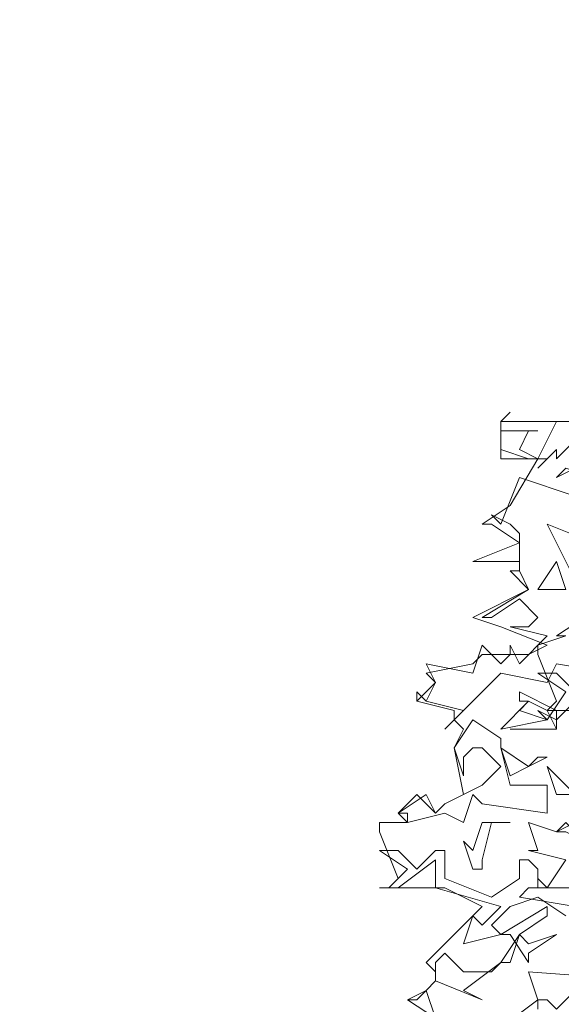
# Model space of a CAD drawing. Header units: millimetres. Extents: x 4234 to 4704, y 1542 to 2004.
# Tile 197 of 256: x 4416.79 to 4422.57, y 1919.63 to 1930.13. Entities that reach past the tile are written whole.
import ezdxf

# ---------------------------------------------------------------- set-up
doc = ezdxf.new("R2010")
doc.units = ezdxf.units.MM
doc.linetypes.add('DASHED', pattern=[19.05, 12.7, -6.35])
doc.layers.add('BOD', color=40, linetype='Continuous')
doc.layers.add('DIMENSIONS', color=7, linetype='Continuous')

# ---------------------------------------------------------------- blocks, each defined once
blk = doc.blocks.new('A$Cf9015526')
at = {"color": 116, "lineweight": 0, "true_color": 0x136734}
for points in [[(0.533, 2.0431), (0.3997, 2.0431), (0.4219, 2.0653), (0.3775, 2.1763), (0.3775, 2.1985), (0.4441, 2.2207), (0.4219, 2.2207), (0.4886, 2.2651)], [(0.1332, 1.3102), (0.0666, 1.3546), (0.111, 1.3768), (0.1332, 1.3991), (0.1332, 1.4213), (0.111, 1.4435), (0.2443, 1.5767), (0.1554, 1.6211), (0, 1.6211), (0.0222, 1.6211), (0.0444, 1.6433), (0, 1.7544), (0, 1.7766), (0.0666, 1.7766), (0.0444, 1.7988), (0.0888, 1.8432), (0.1332, 1.7988), (0.1554, 1.821), (0.1999, 1.8432), (0.1777, 1.9542), (0.1999, 1.9986), (0.1777, 2.0209), (0.1777, 2.0431), (0.0888, 2.0653), (0.0888, 2.0875), (0.0888, 2.0653), (0.1332, 2.1097), (0.111, 2.1319), (0.2221, 2.1541), (0.2443, 2.1763), (0.3553, 2.1763), (0.3997, 2.1985), (0.2887, 2.2429), (0.2221, 2.2651), (0.3553, 2.3318), (0.3109, 2.3762), (0.3331, 2.3762), (0.3331, 2.3984), (0.2221, 2.3984), (0.3331, 2.4428), (0.2665, 2.4872), (0.2443, 2.4872), (0.3109, 2.5316), (0.3775, 2.6427), (0.2887, 2.6427), (0.2887, 2.7315), (0.533, 2.7315)], [(0.4664, 2.6871), (0.4219, 2.6427), (0.4219, 2.6649), (0.3775, 2.6205), (0.3997, 2.6427), (0.3553, 2.6427), (0.2887, 2.6649), (0.2887, 2.7315), (0.3109, 2.7537), (0.2887, 2.7315), (0.2887, 2.7093), (0.3775, 2.7093), (0.3553, 2.7093), (0.3331, 2.6649), (0.3775, 2.6427), (0.4219, 2.7315), (0.533, 2.7315)], [(0.5108, 2.4428), (0.3997, 2.4872), (0.4664, 2.354)], [(0.5552, 2.1319), (0.4219, 2.1541), (0.3997, 2.1097), (0.2887, 2.1319), (0.1999, 2.0431), (0.1554, 1.9986), (0.1999, 2.0431), (0.111, 2.0653), (0.0888, 2.0875), (0.111, 2.0653), (0.1332, 2.1097), (0.111, 2.1541), (0.2221, 2.1319), (0.2443, 2.1985), (0.2887, 2.1541), (0.3109, 2.1763), (0.3109, 2.1985), (0.3331, 2.1541), (0.3997, 2.2207), (0.3109, 2.2429), (0.3553, 2.2429), (0.3775, 2.2651), (0.3331, 2.3095), (0.2665, 2.2651), (0.2443, 2.2651), (0.3553, 2.3318), (0.3331, 2.3762), (0.3331, 2.3984), (0.3331, 2.465), (0.3109, 2.4872), (0.2665, 2.5094), (0.2887, 2.4872), (0.3331, 2.5982), (0.4664, 2.5538)], [(0.5108, 2.1097), (0.4219, 2.0209), (0.3775, 2.0431), (0.3997, 2.0209), (0.4441, 2.0875), (0.3775, 2.1319), (0.4219, 2.1319), (0.4664, 2.0875)], [(0.4886, 1.6211), (0.3775, 1.6211), (0.3775, 1.6433), (0.3997, 1.6211), (0.4441, 1.6877), (0.3553, 1.71), (0.3775, 1.71), (0.3553, 1.7766), (0.4219, 1.7544), (0.5108, 1.7988)], [(0.3109, 1.9986), (0.4219, 1.9986), (0.3109, 1.9986)], [(0.4441, 1.5545), (0.3775, 1.5989), (0.3109, 1.5767), (0.2665, 1.5323), (0.2887, 1.5101), (0.1999, 1.4879), (0.2221, 1.5545), (0.2443, 1.5323), (0.2887, 1.5767), (0.1332, 1.6211), (0.1332, 1.6655), (0.1332, 1.6877), (0.0444, 1.6211), (0, 1.6211), (0.0222, 1.6211), (0.0666, 1.6655), (0, 1.71), (0.0444, 1.71), (0.0888, 1.6655), (0.1332, 1.71), (0.1554, 1.71), (0.1554, 1.6433), (0.2665, 1.5989), (0.3331, 1.6433), (0.3331, 1.6877), (0.3553, 1.6877), (0.3775, 1.6655), (0.3775, 1.6211), (0.3553, 1.6211), (0.3331, 1.5989), (0.4664, 1.5767)], [(0.1332, 1.3102), (0.0666, 1.3546), (0.0888, 1.3546), (0.111, 1.3768), (0.1332, 1.3102)], [(0.2887, 1.288), (0.3775, 1.3546), (0.3553, 1.4213), (0.644, 1.3991), (0.6884, 1.4657), (0.7328, 1.3991), (0.7328, 1.3546), (0.644, 1.3324), (0.644, 1.3546), (0.6218, 1.3768), (0.5996, 1.3546), (0.5996, 1.3324), (0.533, 1.3546), (0.5108, 1.3324), (0.4664, 1.3768), (0.4219, 1.3324), (0.3997, 1.3546), (0.3775, 1.3546), (0.3775, 1.3324)]]:
    blk.add_lwpolyline(points, dxfattribs=at)
for points in [[(0.4441, 2.6205), (0.4219, 2.5982), (0.5108, 2.6427), (0.5108, 2.5982)], [(0.3775, 2.3318), (0.4219, 2.3984), (0.4441, 2.3318)], [(0.4219, 1.9986), (0.3997, 2.0431), (0.3553, 2.0653), (0.3331, 2.0653), (0.3331, 2.0875), (0.4219, 2.0431)], [(0.3997, 2.0209), (0.2887, 1.9986), (0.3553, 2.0653), (0.3331, 2.0431)], [(0.2887, 1.9542), (0.3109, 1.8654), (0.3997, 1.8654), (0.3997, 1.7988), (0.2443, 1.821), (0.2221, 1.8432), (0.1999, 1.7766), (0.1554, 1.7988), (0.0666, 1.7766), (0.0666, 1.7988), (0.0444, 1.7988), (0.111, 1.8432), (0.1332, 1.7988), (0.1554, 1.821), (0.2443, 1.8654), (0.2887, 1.9098), (0.2443, 1.9542), (0.2221, 1.9542), (0.1999, 1.932), (0.1999, 1.8876), (0.1777, 1.9542), (0.2221, 2.0209), (0.2887, 1.9764)], [(0.3775, 1.932), (0.3997, 1.932), (0.3553, 1.9098), (0.3109, 1.8876), (0.2887, 1.9542), (0.3553, 1.9098)], [(0.5774, 1.8654), (0.5996, 1.8654), (0.5996, 1.8432), (0.4219, 1.8432), (0.3997, 1.9098), (0.4664, 1.8432)], [(0.2665, 1.7766), (0.2443, 1.6877), (0.2443, 1.6655), (0.2221, 1.6655), (0.1999, 1.7322), (0.2221, 1.71), (0.2443, 1.7766), (0.3109, 1.7766)], [(0.4886, 1.71), (0.4664, 1.71), (0.4886, 1.7322), (0.4441, 1.7544), (0.4219, 1.7544), (0.4441, 1.7766), (0.4886, 1.7322)], [(0.3331, 1.5101), (0.3553, 1.4879), (0.4219, 1.5101), (0.3553, 1.4657), (0.3553, 1.4435), (0.3109, 1.5101), (0.2887, 1.5101), (0.3997, 1.5767), (0.3997, 1.5545)], [(0.1999, 1.3768), (0.2443, 1.3546), (0.1332, 1.3991), (0.1332, 1.4213), (0.1332, 1.4435), (0.1554, 1.4657), (0.1999, 1.4213), (0.2665, 1.4213), (0.2887, 1.4435), (0.3109, 1.4435), (0.3331, 1.5101), (0.2887, 1.4435)]]:
    blk.add_lwpolyline(points, close=True, dxfattribs=at)

msp = doc.modelspace()

# ---------------------------------------------------------------- hatches: boundary and pattern name
at = {"layer": 'DIMENSIONS'}
h = msp.add_hatch(dxfattribs=at)
h.set_pattern_fill('GRASS', color=256, scale=0.5)
h.set_pattern_definition([(90, (3399.144, -158.445), (-8.980256, 8.980256), [2.38125, -15.57926]), (45, (3399.144, -158.445), (-8.980256, 8.980256), [2.38125, -10.31875]), (135, (3399.144, -158.445), (-8.980256, -8.980256), [2.38125, -10.31875])])
h.paths.add_polyline_path([(4417.642, 1844.325), (4423.295, 1838.251), (4434.997, 1847.63), (4469.633, 1855.411), (4513.149, 1877.657), (4531.91, 1892.866), (4546.887, 1910.457), (4556.576, 1922.748), (4577.553, 1933.381), (4592.745, 1936.647), (4614.987, 1937.27), (4624.025, 1937.27), (4633.352, 1938.711), (4636.398, 1940.231), (4631.843, 1952.387, 0.161807)])
h.paths.add_polyline_path([(4631.843, 1952.387), (4629.875, 1957.638), (4629.402, 1957.362), (4621.324, 1958.355), (4615.855, 1959.613), (4597.306, 1970.684), (4571.563, 1964.436), (4571.563, 1952.35), (4556.657, 1951.293), (4533.205, 1949.701), (4514.014, 1931.759), (4500.094, 1928.388), (4467.514, 1910.265), (4457.649, 1889.768), (4440.095, 1876.858), (4418.61, 1858.458), (4410.164, 1852.361), (4417.642, 1844.325, -0.161807)])
h.paths.add_polyline_path([(4548.079, 1916.6), (4552.857, 1929.938), (4546.693, 1932.146), (4541.915, 1918.808)], flags=24)
h.paths.add_polyline_path([(4503.056, 1883.274), (4507.833, 1896.612), (4501.67, 1898.82), (4496.892, 1885.482)], flags=24)
h.paths.add_polyline_path([(4451.737, 1857.409), (4456.514, 1870.747), (4450.351, 1872.954), (4445.573, 1859.617)], flags=24)
h.paths.add_polyline_path([(4412.993, 1854.337), (4417.077, 1849.949), (4419.339, 1852.055), (4415.256, 1856.442)], flags=24)
h.paths.add_polyline_path([(4596.347, 1950.181), (4601.125, 1963.518), (4594.961, 1965.726), (4590.184, 1952.389)], flags=24)
h.paths.add_polyline_path([(4509.799, 1914.44), (4520.772, 1919.976), (4517.122, 1927.21), (4506.149, 1921.675)], flags=24)
h.paths.add_polyline_path([(4321.655, 1898.427), (4326.034, 1896.392), (4327.337, 1899.195), (4322.958, 1901.23)], flags=9)
h.paths.add_polyline_path([(4333.436, 1891.996), (4338.276, 1888.46), (4340.1, 1890.956), (4335.26, 1894.492)], flags=9)
h.paths.add_polyline_path([(4351.195, 1875.643), (4355.521, 1871.494), (4357.661, 1873.726), (4353.334, 1877.874)], flags=9)
h.paths.add_polyline_path([(4373.922, 1853.781), (4378.272, 1849.657), (4380.399, 1851.901), (4376.049, 1856.024)], flags=9)
h.paths.add_polyline_path([(4389.205, 1846.109), (4392.546, 1849.595), (4390.314, 1851.734), (4386.973, 1848.248)], flags=9)
h.paths.add_polyline_path([(4407.974, 1825.893), (4411.638, 1829.038), (4409.624, 1831.383), (4405.961, 1828.238)], flags=9)
h.paths.add_polyline_path([(4405.697, 1823.188), (4408.835, 1819.518), (4411.185, 1821.527), (4408.046, 1825.197)], flags=9)
h.paths.add_polyline_path([(4412.076, 1813.536), (4414.857, 1808.226), (4417.596, 1809.66), (4414.815, 1814.97)], flags=9)
h.paths.add_polyline_path([(4306.063, 1735.531), (4308.37, 1742.308), (4305.444, 1743.304), (4303.137, 1736.527)], flags=9)
h.paths.add_polyline_path([(4289.124, 1902.077), (4295.062, 1902.894), (4294.64, 1905.956), (4288.702, 1905.139)], flags=9)
h.paths.add_polyline_path([(4305.67, 1902.469), (4311.525, 1901.187), (4312.186, 1904.206), (4306.331, 1905.488)], flags=9)
h.paths.add_polyline_path([(4434.212, 1813.221), (4438.6, 1817.304), (4436.494, 1819.567), (4432.106, 1815.483)], flags=9)
h.paths.add_polyline_path([(4381.102, 1865.727), (4385.185, 1861.34), (4387.448, 1863.446), (4383.365, 1867.833)], flags=9)
h.paths.add_polyline_path([(4421.978, 1821.805), (4426.062, 1817.417), (4428.324, 1819.523), (4424.241, 1823.911)], flags=9)
h.paths.add_polyline_path([(4410.395, 1823.868), (4413.93, 1827.157), (4411.824, 1829.42), (4408.289, 1826.131)], flags=9)
h.paths.add_polyline_path([(4387.391, 1817.486), (4392.169, 1830.823), (4386.005, 1833.031), (4381.227, 1819.694)], flags=9)
h.paths.add_polyline_path([(4347.973, 1750.06), (4352.75, 1763.397), (4346.587, 1765.605), (4341.809, 1752.268)], flags=9)
h.paths.add_polyline_path([(4341.432, 1678.315), (4346.21, 1691.652), (4340.046, 1693.86), (4335.269, 1680.523)], flags=9)
h.paths.add_polyline_path([(4323.367, 1583.702), (4328.145, 1597.039), (4321.981, 1599.247), (4317.204, 1585.909)], flags=9)
h.paths.add_polyline_path([(4335.365, 1700.446), (4339.979, 1713.328), (4330.825, 1716.607), (4326.211, 1703.726)], flags=9)
h.paths.add_polyline_path([(4396.179, 1839.031), (4404.655, 1830.211), (4406.861, 1832.33), (4398.385, 1841.151)], flags=9)
h.paths.add_polyline_path([(4396.433, 1860.296), (4402.629, 1853.776), (4403.712, 1854.806), (4397.517, 1861.325)], flags=9)
h.paths.add_polyline_path([(4349.014, 1900.377), (4363.585, 1891.161), (4365.102, 1893.559), (4350.531, 1902.776)], flags=9)
h.paths.add_polyline_path([(4438.666, 1769.752), (4437.611, 1764.115), (4441.328, 1763.419), (4442.383, 1769.056)], flags=9)
h.paths.add_polyline_path([(4432.339, 1775.082), (4431.592, 1769.395), (4435.341, 1768.902), (4436.089, 1774.588)], flags=9)
h.paths.add_polyline_path([(4446.576, 1765.01), (4445.473, 1759.382), (4449.184, 1758.654), (4450.287, 1764.282)], flags=9)
h.paths.add_polyline_path([(4333.28, 1902.136), (4338.08, 1900.158), (4339.521, 1903.654), (4334.722, 1905.632)], flags=9)
h.paths.add_polyline_path([(4335.517, 1907.037), (4340.858, 1904.947), (4342.235, 1908.469), (4336.895, 1910.559)], flags=9)
h.paths.add_polyline_path([(4338.313, 1912.555), (4343.753, 1910.74), (4344.95, 1914.327), (4339.509, 1916.142)], flags=9)
h.paths.add_polyline_path([(4390.585, 1863.01), (4393.613, 1859.818), (4396.592, 1862.643), (4393.563, 1865.836)], flags=9)
h.paths.add_polyline_path([(4431.119, 1819.228), (4434.15, 1816.033), (4437.129, 1818.858), (4434.097, 1822.054)], flags=9)
h.paths.add_polyline_path([(4421.135, 1830.165), (4424.164, 1826.973), (4427.142, 1829.798), (4424.114, 1832.991)], flags=9)
h.paths.add_polyline_path([(4410.884, 1841.214), (4413.913, 1838.022), (4416.891, 1840.847), (4413.863, 1844.04)], flags=9)
h.paths.add_polyline_path([(4400.588, 1852.195), (4403.617, 1849.002), (4406.596, 1851.828), (4403.567, 1855.02)], flags=9)
h.paths.add_polyline_path([(4378.865, 1874.762), (4381.896, 1871.566), (4384.875, 1874.392), (4381.843, 1877.588)], flags=9)

# ---------------------------------------------------------------- linework, layer by layer
at = {"layer": 'DIMENSIONS', "linetype": 'DASHED', "lineweight": 5}
msp.add_arc((4687.332, 1576.07), 380.386, 98.38805, 135.15279, dxfattribs=at)

# ---------------------------------------------------------------- block references
at = {"layer": 'BOD', "xscale": 4.480026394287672, "yscale": 4.480026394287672, "zscale": 4.480026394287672}
msp.add_blockref('A$Cf9015526', (4420.633, 1913.606, 480.917), dxfattribs=at)

doc.saveas('drawing.dxf')
